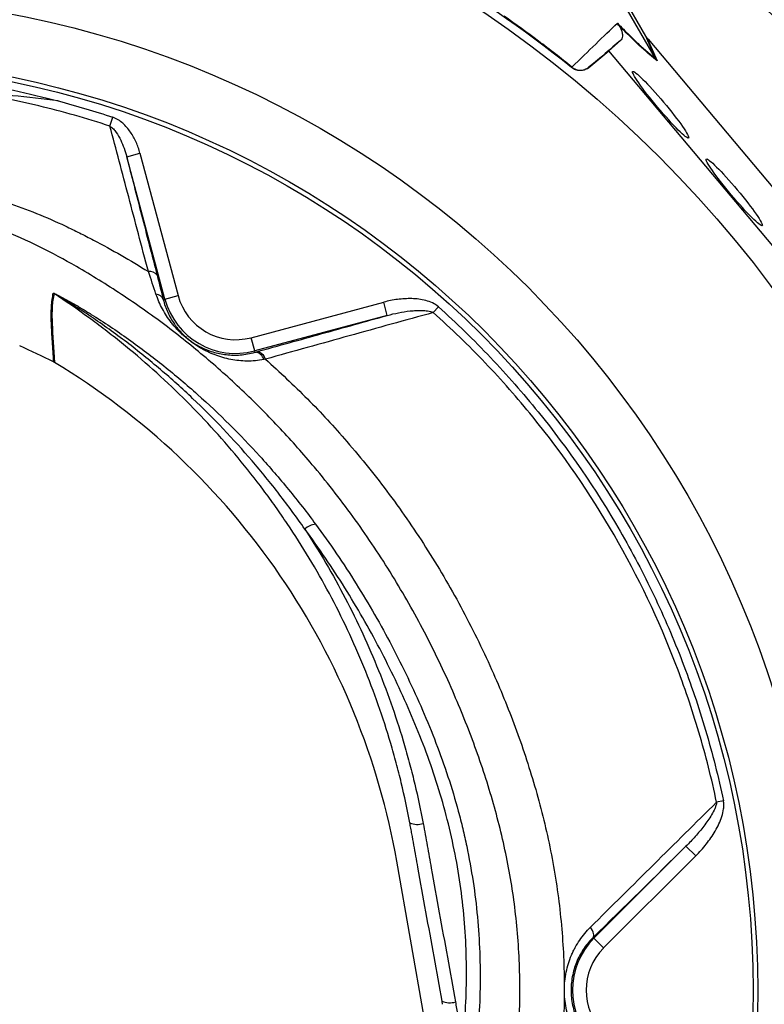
# Model space of a CAD drawing. Header units: millimetres. Extents: x 5 to 913, y 12 to 1902.
# Tile 25 of 29: x 436 to 599, y 1434 to 1650. Entities that reach past the tile are written whole.
import ezdxf

# ---------------------------------------------------------------- set-up
doc = ezdxf.new("R2010")
doc.units = ezdxf.units.MM

msp = doc.modelspace()

# ---------------------------------------------------------------- linework, layer by layer
at = {"color": 7, "linetype": 'Continuous', "lineweight": 25}
for p, q in [((573.32, 1646.25), (548.16, 1689.82)), ((575.47, 1641.33), (564.08, 1661.07)), ((565.22, 1643.05), (567.75, 1645.28)), ((575.48, 1641.32), (573.32, 1646.25)), ((573.65, 1645.78), (575.81, 1640.84)), ((573.85, 1645.54), (609.99, 1602.53)), ((560.87, 1639.39), (565.22, 1643.05)), ((603.82, 1597.12), (565.22, 1643.05)), ((557.05, 1639.35), (557.15, 1639.45)), ((560.96, 1639.48), (560.87, 1639.39)), ((456.04, 1626.54), (456.68, 1628.46)), ((459.71, 1619.84), (462.61, 1620.61)), ((468.06, 1588.67), (459.71, 1619.84)), ((462.61, 1620.61), (470.96, 1589.44)), ((468.06, 1588.67), (470.96, 1589.44)), ((467.71, 1588.57), (468.06, 1588.67)), ((486.94, 1580.21), (515.95, 1587.99)), ((516.72, 1585.09), (515.95, 1587.99)), ((526.81, 1585.72), (527.93, 1586.97)), ((516.72, 1585.09), (487.72, 1577.32)), ((487.72, 1577.32), (486.94, 1580.21)), ((487.8, 1577.02), (487.72, 1577.32)), ((590.31, 1478.83), (588.82, 1478.51)), ((561.96, 1448.72), (582.12, 1468.87)), ((584.24, 1466.75), (582.12, 1468.87)), ((584.24, 1466.75), (564.09, 1446.6)), ((524.84, 1431.44), (518.81, 1465.58)), ((561.8, 1448.89), (561.96, 1448.72)), ((564.09, 1446.6), (561.96, 1448.72)), ((528.86, 1434.27), (528.74, 1434.95))]:
    msp.add_line(p, q, dxfattribs=at)
at = {"color": 7, "linetype": 'Continuous', "lineweight": 25, "flags": 128}
msp.add_lwpolyline([(561.8, 1448.89), (561.9, 1449.05), (561.95, 1449.26), (561.95, 1449.51), (561.9, 1449.79), (561.8, 1450.1), (561.64, 1450.44), (561.44, 1450.78), (561.2, 1451.14)], dxfattribs=at)
at = {"color": 7, "linetype": 'Continuous', "lineweight": 25}
for radius in [258.01, 217.51, 204, 203]:
    msp.add_circle((393.81, 1437.37), radius, dxfattribs=at)
for centre, radius, start, end in [((393.81, 1437.37), 259.7, 51.0565, 68.9435), ((393.81, 1437.37), 299.9, 41.1273, 48.8727), ((464.8, 1592.89), 1.84, 32.5793, 100.9488), ((442.23, 1587.29), 3.02, 58.2193, 61.8524), ((465.96, 1587.86), 1.89, 22.1491, 85.0581), ((483.56, 1592.82), 13.05, 195, 285), ((483.56, 1592.82), 16.05, 195, 285), ((487.68, 1574.89), 2.13, 15.1584, 86.8874), ((488.01, 1574.99), 2.14, 14.3222, 85.7784), ((501.47, 1535.26), 4.13, 95.7511, 132.2187), ((523.33, 1477.66), 4, 245.4422, 288.4012), ((573.31, 1437.37), 16.05, 135, 225), ((573.31, 1437.37), 13.05, 135, 225), ((530.4, 1438.8), 4.2, 246.6069, 287.2559)]:
    msp.add_arc(centre, radius, start, end, dxfattribs=at)
msp.add_ellipse((573.08, 1646.87), major_axis=(-11.1, 13.24), ratio=0.015428, start_param=1.640213, end_param=1.658419, dxfattribs=at)
for centre in [(576.56, 1631.22), (592.68, 1612.04)]:
    msp.add_ellipse(centre, major_axis=(-6.12, 7.29), ratio=0.088975, dxfattribs=at)
for points, knots in [([(625.2, 1624.37), (621.21, 1629.12), (613.24, 1638.63), (600.17, 1651.91), (586.37, 1664.41), (571.78, 1675.98), (558.16, 1685.63), (549.15, 1690.98), (545.47, 1693.17)], [0, 0, 0, 0, 0.175791, 0.351582, 0.527373, 0.703164, 0.878955, 1, 1, 1, 1]), ([(557.14, 1639.46), (558.96, 1641.22), (560.7, 1642.9), (564.01, 1646.11), (565.59, 1647.63), (567.1, 1649.09)], [0, 0, 0, 0, 0.5, 0.5, 1, 1, 1, 1]), ([(567.1, 1649.09), (568.01, 1648.14), (568.87, 1647.28), (570.47, 1645.7), (571.21, 1644.99), (572.25, 1644.04), (572.59, 1643.73), (573.23, 1643.16), (573.54, 1642.9), (574.43, 1642.15), (574.97, 1641.71), (575.47, 1641.33)], [0, 0, 0, 0, 0.25, 0.25, 0.5, 0.5, 0.625, 0.625, 0.75, 0.75, 1, 1, 1, 1]), ([(567.37, 1648.67), (567.44, 1648.59), (567.48, 1648.52), (567.57, 1648.4), (567.6, 1648.34), (567.7, 1648.19), (567.74, 1648.11), (567.86, 1647.88), (567.92, 1647.75), (568.01, 1647.53), (568.04, 1647.42), (568.1, 1647.23), (568.12, 1647.15), (568.17, 1646.9), (568.19, 1646.75), (568.21, 1646.49), (568.2, 1646.37), (568.17, 1646.03), (568.12, 1645.84), (567.97, 1645.52), (567.88, 1645.38), (567.75, 1645.28)], [0, 0, 0, 0, 0.015625, 0.015625, 0.03125, 0.03125, 0.0625, 0.0625, 0.125, 0.125, 0.1875, 0.1875, 0.25, 0.25, 0.375, 0.375, 0.5, 0.5, 0.75, 0.75, 1, 1, 1, 1]), ([(575.81, 1640.84), (575.3, 1641.24), (574.76, 1641.68), (573.86, 1642.44), (573.55, 1642.71), (572.91, 1643.28), (572.57, 1643.58), (571.52, 1644.55), (570.77, 1645.26), (569.56, 1646.45), (569.14, 1646.87), (568.27, 1647.75), (567.83, 1648.2), (567.37, 1648.67)], [0, 0, 0, 0, 0.25, 0.25, 0.375, 0.375, 0.5, 0.5, 0.75, 0.75, 0.875, 0.875, 1, 1, 1, 1]), ([(560.87, 1639.39), (560.6, 1639.17), (560.3, 1639), (559.65, 1638.75), (559.31, 1638.69), (558.79, 1638.69), (558.62, 1638.7), (558.28, 1638.76), (558.11, 1638.8), (557.62, 1638.97), (557.32, 1639.14), (557.05, 1639.35)], [0, 0, 0, 0, 0.25, 0.25, 0.5, 0.5, 0.625, 0.625, 0.75, 0.75, 1, 1, 1, 1]), ([(557.15, 1639.45), (557.42, 1639.23), (557.72, 1639.06), (558.38, 1638.83), (558.72, 1638.78), (559.24, 1638.78), (559.41, 1638.8), (559.75, 1638.86), (559.91, 1638.91), (560.24, 1639.03), (560.39, 1639.1), (560.69, 1639.27), (560.83, 1639.37), (560.96, 1639.48)], [0, 0, 0, 0, 0.25, 0.25, 0.5, 0.5, 0.625, 0.625, 0.75, 0.75, 0.875, 0.875, 1, 1, 1, 1]), ([(456.04, 1626.54), (453.48, 1627.38), (450.9, 1628.17), (445.71, 1629.64), (443.1, 1630.32), (435.25, 1632.21), (429.99, 1633.25), (424.71, 1634.08)], [0, 0, 0, 0, 0.25, 0.25, 0.5, 0.5, 1, 1, 1, 1]), ([(444.72, 1632.04), (441.39, 1632.47), (438.06, 1632.85), (431.38, 1633.53), (428.04, 1633.82), (424.71, 1634.08)], [0, 0, 0, 0, 0.5, 0.5, 1, 1, 1, 1]), ([(462.61, 1620.61), (462.38, 1621.44), (462.11, 1622.24), (461.42, 1623.78), (461.02, 1624.52), (460.3, 1625.58), (460.04, 1625.92), (459.48, 1626.57), (459.19, 1626.87), (458.54, 1627.44), (458.2, 1627.7), (457.48, 1628.14), (457.09, 1628.32), (456.68, 1628.46)], [0, 0, 0, 0, 0.25, 0.25, 0.5, 0.5, 0.625, 0.625, 0.75, 0.75, 0.875, 0.875, 1, 1, 1, 1]), ([(464.45, 1594.7), (463.71, 1597.49), (462.98, 1600.24), (461.55, 1605.68), (460.84, 1608.37), (458.74, 1616.32), (457.37, 1621.49), (456.04, 1626.54)], [0, 0, 0, 0, 0.25, 0.25, 0.5, 0.5, 1, 1, 1, 1]), ([(456.04, 1626.54), (456.33, 1626.36), (456.57, 1626.14), (457.02, 1625.67), (457.22, 1625.42), (457.79, 1624.62), (458.11, 1624.05), (458.67, 1622.89), (458.92, 1622.29), (459.35, 1621.08), (459.54, 1620.46), (459.71, 1619.84)], [0, 0, 0, 0, 0.125, 0.125, 0.25, 0.25, 0.5, 0.5, 0.75, 0.75, 1, 1, 1, 1]), ([(459.71, 1619.84), (460.76, 1615.68), (461.84, 1611.45), (464.06, 1602.8), (465.19, 1598.39), (466.35, 1593.88)], [0, 0, 0, 0, 0.5, 0.5, 1, 1, 1, 1]), ([(413.37, 1614.84), (414.52, 1614.66), (415.67, 1614.46), (417.97, 1614.02), (419.11, 1613.79), (422.51, 1613.04), (424.75, 1612.48), (431.4, 1610.62), (435.74, 1609.14), (442.1, 1606.56), (444.2, 1605.65), (447.31, 1604.18), (448.34, 1603.67), (450.39, 1602.65), (451.41, 1602.12), (456.5, 1599.45), (460.51, 1597.16), (464.45, 1594.7)], [0, 0, 0, 0, 0.0625, 0.0625, 0.125, 0.125, 0.25, 0.25, 0.5, 0.5, 0.625, 0.625, 0.6875, 0.6875, 0.75, 0.75, 1, 1, 1, 1]), ([(535.85, 1132.78), (545.97, 1134.79), (575.03, 1142.64), (627.45, 1173.01), (667.4, 1220.37), (700.77, 1276.68), (727.43, 1336.15), (739.02, 1395.54), (741.97, 1461.59), (736.93, 1527.4), (715.23, 1585.7), (698.25, 1613.14)], [0, 0, 0, 0, 0.054167, 0.161891, 0.331597, 0.379386, 0.501302, 0.671008, 0.693594, 0.840713, 1, 1, 1, 1]), ([(443.71, 1574.9), (443.64, 1576.42), (443.54, 1577.9), (443.36, 1580.75), (443.27, 1582.12), (443.17, 1584.68), (443.17, 1585.88), (443.3, 1588.07), (443.44, 1589.07), (443.65, 1589.95)], [0, 0, 0, 0, 0.25, 0.25, 0.5, 0.5, 0.75, 0.75, 1, 1, 1, 1]), ([(443.82, 1589.86), (443.6, 1588.98), (443.46, 1587.98), (443.33, 1585.79), (443.34, 1584.59), (443.49, 1580.74), (443.76, 1577.84), (443.91, 1574.78)], [0, 0, 0, 0, 0.25, 0.25, 0.5, 0.5, 1, 1, 1, 1]), ([(443.65, 1589.95), (443.66, 1589.96), (443.67, 1589.96), (443.71, 1589.96), (443.73, 1589.95), (443.83, 1589.92), (443.91, 1589.88), (444.15, 1589.77), (444.33, 1589.69), (444.68, 1589.51), (444.86, 1589.42), (445.22, 1589.23), (445.4, 1589.14), (445.93, 1588.85), (446.29, 1588.65), (447.01, 1588.26), (447.36, 1588.06), (448.43, 1587.45), (449.14, 1587.03), (450.55, 1586.19), (451.25, 1585.76), (453.34, 1584.46), (454.71, 1583.57), (457.43, 1581.76), (458.78, 1580.83), (462.76, 1578), (465.34, 1576.04), (470.38, 1572.01), (472.83, 1569.93), (480, 1563.52), (484.54, 1559), (489.93, 1553.07), (490.99, 1551.86), (493.09, 1549.43), (494.13, 1548.2), (497.18, 1544.47), (499.15, 1541.94), (501.06, 1539.37)], [0, 0, 0, 0, 0.001953, 0.001953, 0.003906, 0.003906, 0.007812, 0.007812, 0.015625, 0.015625, 0.023437, 0.023437, 0.03125, 0.03125, 0.046875, 0.046875, 0.0625, 0.0625, 0.09375, 0.09375, 0.125, 0.125, 0.1875, 0.1875, 0.25, 0.25, 0.375, 0.375, 0.5, 0.5, 0.75, 0.75, 0.8125, 0.8125, 0.875, 0.875, 1, 1, 1, 1]), ([(498.7, 1538.32), (496.9, 1540.9), (495.04, 1543.44), (492.15, 1547.18), (491.17, 1548.42), (489.18, 1550.86), (488.17, 1552.07), (483.04, 1558.03), (478.71, 1562.59), (471.86, 1569.08), (469.52, 1571.18), (464.7, 1575.28), (462.24, 1577.27), (458.44, 1580.17), (457.15, 1581.12), (454.55, 1582.99), (453.24, 1583.91), (450.59, 1585.71), (449.24, 1586.59), (447.2, 1587.88), (446.52, 1588.3), (445.48, 1588.93), (445.14, 1589.14), (444.62, 1589.44), (444.44, 1589.54), (444.18, 1589.69), (444.09, 1589.73), (443.97, 1589.8), (443.92, 1589.82), (443.87, 1589.85), (443.85, 1589.86), (443.82, 1589.87), (443.82, 1589.86), (443.82, 1589.86)], [0, 0, 0, 0, 0.125, 0.125, 0.1875, 0.1875, 0.25, 0.25, 0.5, 0.5, 0.625, 0.625, 0.75, 0.75, 0.8125, 0.8125, 0.875, 0.875, 0.9375, 0.9375, 0.96875, 0.96875, 0.984375, 0.984375, 0.992188, 0.992188, 0.996094, 0.996094, 0.998047, 0.998047, 0.999023, 0.999023, 1, 1, 1, 1]), ([(521.67, 1474.03), (521.13, 1476.96), (520.5, 1479.87), (519.46, 1484.22), (519.09, 1485.67), (518.32, 1488.55), (517.92, 1489.98), (515.81, 1497.1), (513.85, 1502.68), (509.37, 1513.6), (506.85, 1518.95), (501.27, 1529.41), (498.2, 1534.52), (494, 1540.76), (493.15, 1542), (491.41, 1544.45), (490.53, 1545.66), (487.84, 1549.26), (485.98, 1551.6), (480.27, 1558.5), (476.24, 1562.9), (467.73, 1571.3), (463.25, 1575.3), (457.38, 1580.05), (456.19, 1580.99), (453.79, 1582.84), (452.57, 1583.75), (448.88, 1586.45), (446.37, 1588.18), (443.82, 1589.86)], [0, 0, 0, 0, 0.0625, 0.0625, 0.09375, 0.09375, 0.125, 0.125, 0.25, 0.25, 0.375, 0.375, 0.5, 0.5, 0.53125, 0.53125, 0.5625, 0.5625, 0.625, 0.625, 0.75, 0.75, 0.875, 0.875, 0.90625, 0.90625, 0.9375, 0.9375, 1, 1, 1, 1]), ([(489.74, 1575.45), (488.47, 1575.19), (487.24, 1575.08), (484.83, 1575.1), (483.64, 1575.22), (481.3, 1575.68), (480.16, 1576.01), (478.48, 1576.65), (477.92, 1576.89), (477.08, 1577.3), (476.8, 1577.44), (476.23, 1577.74), (475.94, 1577.91), (475.36, 1578.25), (475.06, 1578.44), (474.47, 1578.83), (474.17, 1579.04), (473.72, 1579.36), (473.57, 1579.48), (473.28, 1579.71), (473.13, 1579.82), (472.69, 1580.18), (472.41, 1580.42), (471.87, 1580.9), (471.62, 1581.15), (471.13, 1581.63), (470.9, 1581.87), (470.46, 1582.35), (470.25, 1582.59), (469.84, 1583.07), (469.65, 1583.31), (469.09, 1584.04), (468.74, 1584.52), (468.1, 1585.51), (467.8, 1586.01), (466.97, 1587.54), (466.5, 1588.62), (466.12, 1589.74)], [0, 0, 0, 0, 0.125, 0.125, 0.25, 0.25, 0.375, 0.375, 0.4375, 0.4375, 0.46875, 0.46875, 0.5, 0.5, 0.53125, 0.53125, 0.5625, 0.5625, 0.578125, 0.578125, 0.59375, 0.59375, 0.625, 0.625, 0.65625, 0.65625, 0.6875, 0.6875, 0.71875, 0.71875, 0.75, 0.75, 0.8125, 0.8125, 0.875, 0.875, 1, 1, 1, 1]), ([(527.93, 1586.97), (527.54, 1587.33), (527.09, 1587.6), (526.15, 1588.05), (525.67, 1588.22), (524.67, 1588.48), (524.15, 1588.58), (523.12, 1588.71), (522.6, 1588.75), (521.04, 1588.79), (520.01, 1588.73), (517.96, 1588.46), (516.95, 1588.26), (515.95, 1587.99)], [0, 0, 0, 0, 0.125, 0.125, 0.25, 0.25, 0.375, 0.375, 0.5, 0.5, 0.75, 0.75, 1, 1, 1, 1]), ([(467.71, 1588.57), (467.95, 1587.59), (468.28, 1586.66), (468.88, 1585.33), (469.1, 1584.89), (469.58, 1584.04), (469.84, 1583.62), (470.28, 1582.99), (470.43, 1582.78), (470.75, 1582.36), (470.92, 1582.15), (471.28, 1581.72), (471.48, 1581.51), (471.79, 1581.18), (471.9, 1581.07), (472.12, 1580.84), (472.24, 1580.73), (472.61, 1580.39), (472.87, 1580.16), (473.43, 1579.71), (473.71, 1579.49), (474.14, 1579.2), (474.28, 1579.1), (474.56, 1578.92), (474.69, 1578.83), (475.09, 1578.59), (475.36, 1578.44), (476.13, 1578.03), (476.62, 1577.8), (477.59, 1577.41), (478.07, 1577.24), (479.03, 1576.95), (479.51, 1576.83), (480.49, 1576.63), (480.99, 1576.56), (482.5, 1576.39), (483.52, 1576.37), (485.61, 1576.53), (486.69, 1576.71), (487.8, 1577.02)], [0, 0, 0, 0, 0.125, 0.125, 0.1875, 0.1875, 0.25, 0.25, 0.28125, 0.28125, 0.3125, 0.3125, 0.34375, 0.34375, 0.359375, 0.359375, 0.375, 0.375, 0.40625, 0.40625, 0.4375, 0.4375, 0.453125, 0.453125, 0.46875, 0.46875, 0.5, 0.5, 0.5625, 0.5625, 0.625, 0.625, 0.6875, 0.6875, 0.75, 0.75, 0.875, 0.875, 1, 1, 1, 1]), ([(527.93, 1586.97), (529.91, 1585.19), (531.85, 1583.37), (535.66, 1579.67), (537.52, 1577.78), (542.97, 1572.03), (546.45, 1568.07), (556.39, 1555.79), (562.37, 1547.1), (570.34, 1533.29), (572.8, 1528.6), (577.35, 1519.07), (579.42, 1514.22), (583.2, 1504.37), (584.9, 1499.37), (587.15, 1491.74), (587.85, 1489.17), (589.16, 1484.02), (589.76, 1481.43), (590.31, 1478.83)], [0, 0, 0, 0, 0.0625, 0.0625, 0.125, 0.125, 0.25, 0.25, 0.5, 0.5, 0.625, 0.625, 0.75, 0.75, 0.875, 0.875, 0.9375, 0.9375, 1, 1, 1, 1]), ([(488.16, 1577.13), (492.91, 1578.45), (497.66, 1579.77), (507.18, 1582.43), (511.95, 1583.76), (516.72, 1585.09)], [0, 0, 0, 0, 0.5, 0.5, 1, 1, 1, 1]), ([(526.81, 1585.72), (520.67, 1584.02), (514.53, 1582.32), (502.29, 1578.92), (496.17, 1577.22), (490.08, 1575.52)], [0, 0, 0, 0, 0.5, 0.5, 1, 1, 1, 1]), ([(516.72, 1585.09), (517.55, 1585.31), (518.37, 1585.51), (520.04, 1585.84), (520.89, 1585.97), (522.16, 1586.11), (522.59, 1586.15), (523.44, 1586.19), (523.87, 1586.2), (524.72, 1586.18), (525.15, 1586.15), (525.78, 1586.05), (525.99, 1586), (526.41, 1585.89), (526.61, 1585.82), (526.81, 1585.72)], [0, 0, 0, 0, 0.25, 0.25, 0.5, 0.5, 0.625, 0.625, 0.75, 0.75, 0.875, 0.875, 0.9375, 0.9375, 1, 1, 1, 1]), ([(588.82, 1478.51), (588.27, 1481.09), (587.68, 1483.66), (586.39, 1488.77), (585.69, 1491.31), (583.46, 1498.87), (581.78, 1503.82), (576.16, 1518.46), (571.66, 1527.91), (561.11, 1546.16), (555.17, 1554.78), (545.26, 1566.97), (541.79, 1570.91), (534.52, 1578.54), (530.74, 1582.21), (526.81, 1585.72)], [0, 0, 0, 0, 0.0625, 0.0625, 0.125, 0.125, 0.25, 0.25, 0.5, 0.5, 0.75, 0.75, 0.875, 0.875, 1, 1, 1, 1]), ([(443.91, 1574.78), (443.88, 1574.8), (443.81, 1574.84), (443.74, 1574.88), (443.71, 1574.9)], [0, 0, 0, 0, 0.500243, 1, 1, 1, 1]), ([(518.81, 1465.58), (516.86, 1476.69), (510.57, 1498.56), (494.34, 1528.78), (472, 1554.96), (453.7, 1568.88), (443.91, 1574.78)], [0.5613215, 0.5613215, 0.5613215, 0.5613215, 0.6404767, 0.7196318, 0.798787, 0.8776759, 0.8776759, 0.8776759, 0.8776759]), ([(501.06, 1539.37), (504.21, 1535.11), (507.17, 1530.76), (512.72, 1521.88), (515.31, 1517.36), (520.14, 1508.15), (522.38, 1503.46), (526.51, 1493.93), (528.39, 1489.07), (530.84, 1481.62), (531.59, 1479.11), (532.62, 1475.29), (532.95, 1474.02), (533.56, 1471.46), (533.85, 1470.17), (535.2, 1463.74), (535.98, 1458.58), (536.95, 1448.23), (537.14, 1443.03), (537, 1435.21), (536.88, 1432.59), (536.6, 1428.67), (536.48, 1427.36), (536.22, 1424.74), (536.07, 1423.44), (535.9, 1422.13)], [0, 0, 0, 0, 0.125, 0.125, 0.25, 0.25, 0.375, 0.375, 0.5, 0.5, 0.5625, 0.5625, 0.59375, 0.59375, 0.625, 0.625, 0.75, 0.75, 0.875, 0.875, 0.9375, 0.9375, 0.96875, 0.96875, 1, 1, 1, 1]), ([(498.7, 1538.32), (501.91, 1533.39), (504.86, 1528.34), (510.23, 1518.03), (512.66, 1512.76), (516.98, 1502.01), (518.88, 1496.53), (520.93, 1489.53), (521.32, 1488.13), (522.07, 1485.3), (522.43, 1483.88), (523.45, 1479.61), (524.06, 1476.75), (524.59, 1473.87)], [0, 0, 0, 0, 0.25, 0.25, 0.5, 0.5, 0.75, 0.75, 0.8125, 0.8125, 0.875, 0.875, 1, 1, 1, 1]), ([(532.93, 1423.23), (533.1, 1424.51), (533.24, 1425.79), (533.5, 1428.36), (533.61, 1429.65), (533.89, 1433.51), (534.01, 1436.07), (534.15, 1443.75), (533.96, 1448.84), (533.01, 1458.99), (532.25, 1464.04), (530.66, 1471.57), (530.06, 1474.08), (528.71, 1479.08), (527.97, 1481.55), (525.56, 1488.88), (523.71, 1493.64), (519.65, 1503.02), (517.45, 1507.62), (512.7, 1516.68), (510.16, 1521.12), (504.7, 1529.85), (501.79, 1534.13), (498.7, 1538.32)], [0, 0, 0, 0, 0.03125, 0.03125, 0.0625, 0.0625, 0.125, 0.125, 0.25, 0.25, 0.375, 0.375, 0.4375, 0.4375, 0.5, 0.5, 0.625, 0.625, 0.75, 0.75, 0.875, 0.875, 1, 1, 1, 1]), ([(685.34, 1530.01), (685.52, 1529.46), (685.88, 1528.36), (686.4, 1526.7), (686.91, 1525.05), (687.51, 1523.1), (688.33, 1520.33), (689.61, 1515.8), (691.15, 1509.97), (693.33, 1500.84), (695.61, 1489.62), (697.76, 1475.86), (699.25, 1462.25), (700.13, 1448.61), (700.38, 1434.9), (700.03, 1421.36), (699.03, 1407.48), (697.5, 1394.41), (695.25, 1380.51), (692.75, 1368.51), (690.12, 1358.02), (688.08, 1350.71), (686.28, 1344.8), (684.17, 1338.29), (681.57, 1330.88), (678.28, 1322.33), (674.2, 1312.59), (669.11, 1301.57), (663.86, 1291.44), (659.34, 1283.37), (656.19, 1278.06), (653.28, 1273.35), (650.8, 1269.47), (648.02, 1265.26), (644.96, 1260.79), (641.64, 1256.14), (638.36, 1251.72), (635.13, 1247.52), (630.06, 1241.17), (623.02, 1232.88), (612.38, 1221.44), (600.05, 1209.54), (585.97, 1197.52), (572.46, 1187.3), (559.96, 1178.81), (550.26, 1172.83), (542.47, 1168.36), (537.59, 1165.68), (533.35, 1163.45), (530.47, 1161.96), (527.72, 1160.58), (525.62, 1159.54), (524.35, 1158.93), (523.78, 1158.65)], [0, 0, 0, 0, 0.00393, 0.00785, 0.01176, 0.01566, 0.021696, 0.031307, 0.04762, 0.062588, 0.094908, 0.125286, 0.156955, 0.187754, 0.21791, 0.249903, 0.279543, 0.312259, 0.33913, 0.374975, 0.39535, 0.412478, 0.426417, 0.437215, 0.458913, 0.479615, 0.499349, 0.530554, 0.561876, 0.576668, 0.593309, 0.603754, 0.614177, 0.62458, 0.637971, 0.650886, 0.66333, 0.675303, 0.686804, 0.718439, 0.749039, 0.792721, 0.834578, 0.874496, 0.907518, 0.937036, 0.951741, 0.968424, 0.9748, 0.984183, 0.990428, 0.9957, 1, 1, 1, 1]), ([(584.24, 1466.75), (585.06, 1467.57), (585.84, 1468.44), (587.27, 1470.26), (587.93, 1471.2), (588.81, 1472.71), (589.08, 1473.22), (589.57, 1474.28), (589.79, 1474.82), (590.15, 1475.93), (590.28, 1476.5), (590.39, 1477.37), (590.41, 1477.66), (590.4, 1478.25), (590.37, 1478.54), (590.31, 1478.83)], [0, 0, 0, 0, 0.25, 0.25, 0.5, 0.5, 0.625, 0.625, 0.75, 0.75, 0.875, 0.875, 0.9375, 0.9375, 1, 1, 1, 1]), ([(561.2, 1451.14), (565.84, 1455.74), (570.46, 1460.32), (579.66, 1469.45), (584.24, 1473.99), (588.82, 1478.51)], [0, 0, 0, 0, 0.5, 0.5, 1, 1, 1, 1]), ([(588.82, 1478.51), (588.8, 1478.26), (588.74, 1478.02), (588.59, 1477.54), (588.51, 1477.31), (588.21, 1476.63), (587.98, 1476.19), (587.22, 1474.9), (586.65, 1474.09), (585.45, 1472.52), (584.82, 1471.76), (583.5, 1470.29), (582.82, 1469.57), (582.12, 1468.87)], [0, 0, 0, 0, 0.0625, 0.0625, 0.125, 0.125, 0.25, 0.25, 0.5, 0.5, 0.75, 0.75, 1, 1, 1, 1]), ([(528.74, 1434.95), (527.56, 1441.46), (526.39, 1447.98), (524.62, 1457.75), (524.03, 1461), (523.15, 1465.89), (522.7, 1468.33), (522.19, 1471.18), (521.97, 1472.4), (521.82, 1473.21), (521.75, 1473.62), (521.67, 1474.03)], [0, 0, 0, 0, 0.5, 0.5, 0.75, 0.75, 0.875, 0.9375, 0.96875, 0.96875, 1, 1, 1, 1]), ([(524.59, 1473.87), (524.75, 1473.06), (524.89, 1472.24), (525.18, 1470.61), (525.63, 1468.17), (526.07, 1465.73), (526.95, 1460.84), (527.54, 1457.59), (529.3, 1447.82), (530.48, 1441.3), (531.65, 1434.79)], [0, 0, 0, 0, 0.0625, 0.0625, 0.125, 0.25, 0.25, 0.5, 0.5, 1, 1, 1, 1]), ([(561.2, 1423.61), (560.77, 1424.03), (560.36, 1424.49), (559.57, 1425.43), (559.2, 1425.92), (558.5, 1426.95), (558.18, 1427.48), (557.72, 1428.31), (557.58, 1428.59), (557.3, 1429.17), (557.17, 1429.46), (556.54, 1430.94), (556.15, 1432.18), (555.76, 1434.11), (555.66, 1434.77), (555.53, 1436.08), (555.46, 1437.4), (555.53, 1438.71), (555.66, 1440.03), (555.77, 1440.69), (556.16, 1442.61), (556.55, 1443.83), (557.18, 1445.3), (557.31, 1445.59), (557.59, 1446.17), (557.73, 1446.45), (558.19, 1447.28), (558.52, 1447.81), (559.56, 1449.35), (560.34, 1450.28), (561.2, 1451.14)], [0, 0, 0, 0, 0.0625, 0.0625, 0.125, 0.125, 0.1875, 0.1875, 0.21875, 0.21875, 0.25, 0.25, 0.375, 0.375, 0.4375, 0.4375, 0.5, 0.5625, 0.5625, 0.625, 0.625, 0.75, 0.75, 0.78125, 0.78125, 0.8125, 0.8125, 0.875, 0.875, 1, 1, 1, 1]), ([(561.8, 1448.89), (561.09, 1448.19), (560.44, 1447.42), (559.56, 1446.16), (559.28, 1445.72), (558.76, 1444.8), (558.53, 1444.32), (557.88, 1442.85), (557.55, 1441.82), (557.2, 1440.19), (557.11, 1439.63), (556.99, 1438.51), (556.93, 1437.39), (556.99, 1436.28), (557.1, 1435.16), (557.19, 1434.6), (557.53, 1432.97), (557.87, 1431.93), (558.52, 1430.44), (558.76, 1429.96), (559.27, 1429.04), (559.54, 1428.6), (560.42, 1427.33), (561.08, 1426.55), (561.8, 1425.85)], [0, 0, 0, 0, 0.125, 0.125, 0.1875, 0.1875, 0.25, 0.25, 0.375, 0.375, 0.4375, 0.4375, 0.5, 0.5625, 0.5625, 0.625, 0.625, 0.75, 0.75, 0.8125, 0.8125, 0.875, 0.875, 1, 1, 1, 1]), ([(531.65, 1434.79), (531.74, 1434.31), (531.82, 1433.83), (531.99, 1432.86), (532.06, 1432.38), (532.28, 1430.93), (532.4, 1429.97), (532.72, 1427.08), (532.86, 1425.15), (532.93, 1423.23)], [0, 0, 0, 0, 0.125, 0.125, 0.25, 0.25, 0.5, 0.5, 1, 1, 1, 1])]:
    msp.add_open_spline(points, degree=3, knots=knots, dxfattribs=at)
for points in [[(557.14, 1639.46), (554.74, 1641.4), (549.87, 1645.19), (544.87, 1648.81), (542.33, 1650.58)], [(567.37, 1648.67), (567.27, 1648.81), (567.18, 1648.95), (567.1, 1649.09)], [(567.75, 1645.28), (565.63, 1643.46), (563.37, 1641.54), (560.96, 1639.48)], [(573.65, 1645.78), (573.52, 1645.93), (573.42, 1646.08), (573.32, 1646.25)], [(575.47, 1641.33), (575.47, 1641.33), (575.48, 1641.33), (575.48, 1641.32)], [(575.48, 1641.32), (575.58, 1641.15), (575.69, 1640.99), (575.81, 1640.84)], [(425.05, 1636.21), (431.67, 1635.15), (438.24, 1633.76), (444.72, 1632.04)], [(444.72, 1632.04), (448.75, 1630.97), (452.73, 1629.78), (456.68, 1628.46)], [(466.12, 1589.74), (465.6, 1591.3), (465.04, 1592.96), (464.45, 1594.7)], [(466.35, 1593.88), (466.83, 1592), (467.29, 1590.22), (467.71, 1588.57)], [(443.71, 1574.9), (441.28, 1576.11), (438.81, 1577.28), (436.29, 1578.4)], [(487.8, 1577.02), (487.92, 1577.06), (488.04, 1577.09), (488.16, 1577.13)], [(490.08, 1575.52), (489.97, 1575.5), (489.85, 1575.47), (489.74, 1575.45)], [(582.12, 1468.87), (575.38, 1462.25), (568.61, 1455.6), (561.8, 1448.89)]]:
    msp.add_open_spline(points, degree=3, dxfattribs=at)
at = {"color": 8, "linetype": 'Continuous', "lineweight": 25}
for points, knots in [([(492.56, 1320.67), (493.67, 1321.59), (498, 1325.22), (504.95, 1332.43), (513.29, 1342.25), (520.79, 1352.85), (527.39, 1364.01), (533.09, 1375.76), (537.82, 1388.06), (541.5, 1400.74), (544.07, 1413.56), (545.56, 1426.58), (545.93, 1439.8), (545.15, 1452.96), (543.17, 1465.79), (540.11, 1478.34), (536.07, 1490.71), (531.03, 1503.26), (525.03, 1515.82), (517.91, 1528.35), (509.88, 1540.44), (501.61, 1551.1), (493.42, 1560.36), (485.5, 1568.34), (477.06, 1575.94), (468.09, 1583.11), (458.61, 1589.79), (449.44, 1595.46), (440.69, 1600.22), (432.25, 1604), (423.42, 1607), (416.91, 1608.61), (413.41, 1609.28), (412.99, 1609.36)], [0, 0, 0, 0, 0.011842, 0.046531, 0.082186, 0.117841, 0.153294, 0.188746, 0.225218, 0.261689, 0.297227, 0.332765, 0.369377, 0.405987, 0.44107, 0.476162, 0.512135, 0.548114, 0.587367, 0.626621, 0.666674, 0.706726, 0.737554, 0.768407, 0.799234, 0.831032, 0.862857, 0.894654, 0.91977, 0.944871, 0.970662, 0.996453, 1, 1, 1, 1]), ([(490.08, 1575.52), (493.18, 1572.66), (499.39, 1566.93), (508.46, 1557.04), (517.35, 1545.99), (525.84, 1533.61), (533.47, 1520.5), (539.88, 1507.3), (545.17, 1494.2), (549.41, 1481.26), (552.7, 1467.89), (554.8, 1454.23), (555.65, 1440.43), (555.32, 1426.52), (553.78, 1412.51), (551.04, 1398.73), (547.18, 1385.37), (542.24, 1372.43), (536.17, 1359.8), (529.11, 1347.84), (521.2, 1336.68), (512.49, 1326.31), (502.94, 1316.57), (495.89, 1310.77), (492.39, 1307.89)], [0, 0, 0, 0, 0.041299, 0.082775, 0.131318, 0.180134, 0.229784, 0.279711, 0.323792, 0.368071, 0.413096, 0.458451, 0.503273, 0.548434, 0.594637, 0.64119, 0.68583, 0.73078, 0.776701, 0.822956, 0.866652, 0.910636, 0.955537, 1, 1, 1, 1]), ([(544.2, 1180.54), (545.92, 1181.55), (549.48, 1183.67), (554.9, 1187.08), (560.57, 1190.81), (565.87, 1194.48), (571.34, 1198.43), (577.03, 1202.74), (583.52, 1207.95), (588.85, 1212.47), (592.95, 1216.11), (595.76, 1218.65), (598.6, 1221.31), (601.48, 1224.06), (604.39, 1226.93), (609.82, 1232.42), (617.53, 1240.74), (627.11, 1252.16), (636.09, 1264.05), (644.12, 1275.86), (651.3, 1287.55), (656.03, 1296.08), (658.97, 1301.77), (660.33, 1304.44), (661.66, 1307.14), (662.97, 1309.86), (664.25, 1312.6), (665.51, 1315.36), (667.15, 1319.05), (669.24, 1323.95), (671.8, 1330.36), (674.51, 1337.64), (677.07, 1345.15), (679.44, 1352.78), (681.6, 1360.41), (683.56, 1368.13), (685.2, 1375.41), (686.52, 1382), (687.62, 1388.17), (688.57, 1394.18), (689.37, 1400.02), (690.03, 1405.71), (690.57, 1411.22), (691, 1416.55), (691.33, 1421.85), (691.58, 1427.56), (691.73, 1434.14), (691.73, 1441.73), (691.52, 1449.65), (691.11, 1457.19), (690.58, 1463.9), (690, 1469.77), (689.3, 1475.67), (688.01, 1484.94), (685.73, 1497.64), (682.19, 1512.96), (679.2, 1522.85), (677.73, 1527.73)], [0, 0, 0, 0, 0.014889, 0.030921, 0.047817, 0.065576, 0.079034, 0.098172, 0.118885, 0.141174, 0.150362, 0.159793, 0.169468, 0.179386, 0.189547, 0.199951, 0.237121, 0.274176, 0.311211, 0.348319, 0.380764, 0.413652, 0.421097, 0.428563, 0.436053, 0.443564, 0.451098, 0.458654, 0.466233, 0.481241, 0.498411, 0.517744, 0.539239, 0.557646, 0.577388, 0.598465, 0.617049, 0.633092, 0.648684, 0.663822, 0.678507, 0.69274, 0.706519, 0.719846, 0.73272, 0.746128, 0.762517, 0.781888, 0.802735, 0.821675, 0.838302, 0.852972, 0.865684, 0.882707, 0.922842, 0.96194, 1, 1, 1, 1])]:
    msp.add_open_spline(points, degree=3, knots=knots, dxfattribs=at)

doc.saveas('drawing.dxf')
